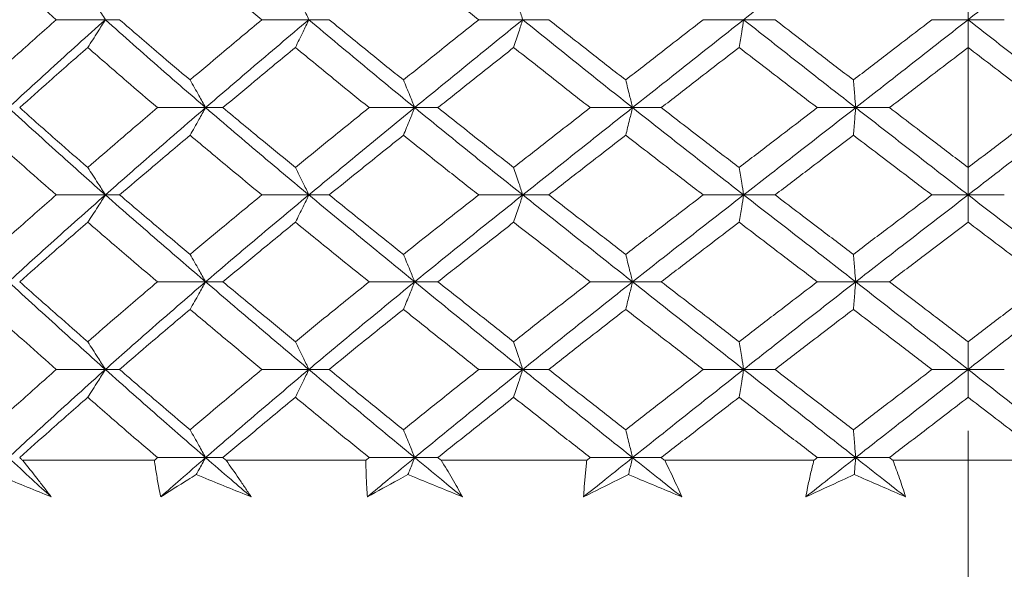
# Model space of a CAD drawing. Header units: inches. Extents: x 1.8 to 28.9, y 1.9 to 20.6.
# Tile 27 of 53: x 16.246 to 16.65, y 9.398 to 9.624. Entities that reach past the tile are written whole.
import ezdxf

# ---------------------------------------------------------------- set-up
doc = ezdxf.new("R2010")
doc.units = ezdxf.units.IN
doc.header["$MEASUREMENT"] = 0
doc.linetypes.add('CENTERX2', pattern=[0.8, 0.5, -0.1, 0.1, -0.1])

msp = doc.modelspace()

# ---------------------------------------------------------------- linework, layer by layer
at = {"color": 7, "linetype": 'CENTERX2', "lineweight": 0}
msp.add_line((16.6356, 8.15492), (16.6356, 13.96403), dxfattribs=at)
at = {"color": 7, "linetype": 'Continuous', "lineweight": 15}
for p, q in [((16.28151, 9.6237), (16.26134, 9.6237)), ((16.28151, 9.6237), (16.28737, 9.6237)), ((16.36503, 9.6237), (16.34575, 9.6237)), ((16.36503, 9.6237), (16.37337, 9.6237)), ((16.45281, 9.6237), (16.43473, 9.6237)), ((16.45281, 9.6237), (16.46351, 9.6237)), ((16.54348, 9.6237), (16.52688, 9.6237)), ((16.54348, 9.6237), (16.55635, 9.6237)), ((16.6356, 9.6237), (16.62075, 9.6237)), ((16.6356, 9.6237), (16.65045, 9.6237)), ((16.32265, 9.58761), (16.30289, 9.58761)), ((16.32265, 9.58761), (16.32977, 9.58761)), ((16.40847, 9.58761), (16.38976, 9.58761)), ((16.40847, 9.58761), (16.41801, 9.58761)), ((16.49787, 9.58761), (16.4805, 9.58761)), ((16.49787, 9.58761), (16.50968, 9.58761)), ((16.58945, 9.58761), (16.57369, 9.58761)), ((16.58945, 9.58761), (16.60334, 9.58761)), ((16.28151, 9.55179), (16.26134, 9.55179)), ((16.28151, 9.55179), (16.28737, 9.55179)), ((16.36503, 9.55179), (16.34575, 9.55179)), ((16.36503, 9.55179), (16.37337, 9.55179)), ((16.45281, 9.55179), (16.43473, 9.55179)), ((16.45281, 9.55179), (16.46351, 9.55179)), ((16.54348, 9.55179), (16.52688, 9.55179)), ((16.54348, 9.55179), (16.55635, 9.55179)), ((16.6356, 9.55179), (16.62075, 9.55179)), ((16.6356, 9.55179), (16.65045, 9.55179)), ((16.32265, 9.51612), (16.30289, 9.51612)), ((16.32265, 9.51612), (16.32977, 9.51612)), ((16.40847, 9.51612), (16.38976, 9.51612)), ((16.40847, 9.51612), (16.41801, 9.51612)), ((16.49787, 9.51612), (16.4805, 9.51612)), ((16.49787, 9.51612), (16.50968, 9.51612)), ((16.58945, 9.51612), (16.57369, 9.51612)), ((16.58945, 9.51612), (16.60334, 9.51612)), ((16.28151, 9.48015), (16.26134, 9.48015)), ((16.28151, 9.48015), (16.28737, 9.48015)), ((16.36503, 9.48015), (16.34575, 9.48015)), ((16.36503, 9.48015), (16.37337, 9.48015)), ((16.45281, 9.48015), (16.43473, 9.48015)), ((16.45281, 9.48015), (16.46351, 9.48015)), ((16.54348, 9.48015), (16.52688, 9.48015)), ((16.54348, 9.48015), (16.55635, 9.48015)), ((16.6356, 9.48015), (16.62075, 9.48015)), ((16.6356, 9.48015), (16.65045, 9.48015)), ((16.32265, 9.44398), (16.30289, 9.44398)), ((16.32265, 9.44398), (16.32977, 9.44398)), ((16.40847, 9.44398), (16.38976, 9.44398)), ((16.40847, 9.44398), (16.41801, 9.44398)), ((16.49787, 9.44398), (16.4805, 9.44398)), ((16.49787, 9.44398), (16.50968, 9.44398)), ((16.58945, 9.44398), (16.57369, 9.44398)), ((16.58945, 9.44398), (16.60334, 9.44398)), ((16.30162, 9.44289), (16.24756, 9.44289)), ((16.38842, 9.44289), (16.33106, 9.44289)), ((16.47912, 9.44289), (16.41936, 9.44289)), ((16.57229, 9.44289), (16.51107, 9.44289)), ((16.66645, 9.44289), (16.60475, 9.44289))]:
    msp.add_line(p, q, dxfattribs=at)
for points, knots in [([(16.58945, 9.65992), (16.58085, 9.65315), (16.5655, 9.64108), (16.55021, 9.62901), (16.54348, 9.6237)], [0, 0, 0, 0, 0.560166, 1, 1, 1, 1]), ([(16.68175, 9.65992), (16.67314, 9.65315), (16.65777, 9.64108), (16.64237, 9.62901), (16.6356, 9.6237)], [0, 0, 0, 0, 0.560166, 1, 1, 1, 1]), ([(16.23373, 9.6485), (16.23884, 9.64387), (16.24795, 9.6356), (16.25725, 9.62734), (16.26134, 9.6237)], [0, 0, 0, 0, 0.560157, 1, 1, 1, 1]), ([(16.31627, 9.6485), (16.32173, 9.64387), (16.33149, 9.6356), (16.34139, 9.62734), (16.34575, 9.6237)], [0, 0, 0, 0, 0.560157, 1, 1, 1, 1]), ([(16.40384, 9.6485), (16.40958, 9.64387), (16.41983, 9.6356), (16.43018, 9.62734), (16.43473, 9.6237)], [0, 0, 0, 0, 0.560157, 1, 1, 1, 1]), ([(16.27428, 9.63511), (16.27498, 9.63405), (16.27636, 9.63192), (16.27877, 9.62813), (16.28048, 9.62537), (16.28151, 9.6237)], [0, 0, 0, 0, 0.2840981, 0.5681962, 1, 1, 1, 1]), ([(16.35951, 9.63511), (16.36003, 9.63405), (16.36109, 9.63192), (16.36293, 9.62813), (16.36424, 9.62537), (16.36503, 9.6237)], [0, 0, 0, 0, 0.284098, 0.568196, 1, 1, 1, 1]), ([(16.44908, 9.63511), (16.44944, 9.63405), (16.45015, 9.63192), (16.4514, 9.62813), (16.45228, 9.62537), (16.45281, 9.6237)], [0, 0, 0, 0, 0.284098, 0.568196, 1, 1, 1, 1]), ([(16.26134, 9.6237), (16.25614, 9.61908), (16.24685, 9.61083), (16.23774, 9.60259), (16.23373, 9.59897)], [0, 0, 0, 0, 0.5603557, 1, 1, 1, 1]), ([(16.28151, 9.6237), (16.27399, 9.61695), (16.26057, 9.6049), (16.24751, 9.59289), (16.24177, 9.58761)], [0, 0, 0, 0, 0.5605943, 1, 1, 1, 1]), ([(16.27428, 9.61231), (16.27498, 9.61337), (16.27636, 9.61549), (16.27877, 9.61928), (16.28048, 9.62204), (16.28151, 9.6237)], [0, 0, 0, 0, 0.284211, 0.568422, 1, 1, 1, 1]), ([(16.28151, 9.6237), (16.2891, 9.61695), (16.30265, 9.6049), (16.31655, 9.59289), (16.32265, 9.58761)], [0, 0, 0, 0, 0.5605943, 1, 1, 1, 1]), ([(16.28737, 9.6237), (16.29272, 9.61908), (16.30228, 9.61083), (16.31199, 9.60259), (16.31627, 9.59897)], [0, 0, 0, 0, 0.560356, 1, 1, 1, 1]), ([(16.34575, 9.6237), (16.34021, 9.61908), (16.33032, 9.61083), (16.32056, 9.60259), (16.31627, 9.59897)], [0, 0, 0, 0, 0.560356, 1, 1, 1, 1]), ([(16.36503, 9.6237), (16.35704, 9.61695), (16.34278, 9.6049), (16.3288, 9.59289), (16.32265, 9.58761)], [0, 0, 0, 0, 0.5605943, 1, 1, 1, 1]), ([(16.35951, 9.61231), (16.36003, 9.61337), (16.36109, 9.61549), (16.36293, 9.61928), (16.36424, 9.62204), (16.36503, 9.6237)], [0, 0, 0, 0, 0.284211, 0.568422, 1, 1, 1, 1]), ([(16.36503, 9.6237), (16.37307, 9.61695), (16.38743, 9.6049), (16.40205, 9.59289), (16.40847, 9.58761)], [0, 0, 0, 0, 0.560594, 1, 1, 1, 1]), ([(16.37337, 9.6237), (16.37903, 9.61908), (16.38912, 9.61083), (16.39934, 9.60259), (16.40384, 9.59897)], [0, 0, 0, 0, 0.560356, 1, 1, 1, 1]), ([(16.43473, 9.6237), (16.42894, 9.61908), (16.4186, 9.61083), (16.40834, 9.60259), (16.40384, 9.59897)], [0, 0, 0, 0, 0.560356, 1, 1, 1, 1]), ([(16.45281, 9.6237), (16.44448, 9.61695), (16.42961, 9.6049), (16.41493, 9.59289), (16.40847, 9.58761)], [0, 0, 0, 0, 0.560594, 1, 1, 1, 1]), ([(16.44908, 9.61231), (16.44944, 9.61337), (16.45015, 9.61549), (16.4514, 9.61928), (16.45228, 9.62204), (16.45281, 9.6237)], [0, 0, 0, 0, 0.2842111, 0.5684222, 1, 1, 1, 1]), ([(16.45281, 9.6237), (16.46118, 9.61695), (16.47612, 9.6049), (16.49123, 9.59289), (16.49787, 9.58761)], [0, 0, 0, 0, 0.560594, 1, 1, 1, 1]), ([(16.46351, 9.6237), (16.46938, 9.61908), (16.47986, 9.61083), (16.49042, 9.60259), (16.49506, 9.59897)], [0, 0, 0, 0, 0.560356, 1, 1, 1, 1]), ([(16.52688, 9.6237), (16.52093, 9.61908), (16.5103, 9.61083), (16.49972, 9.60259), (16.49506, 9.59897)], [0, 0, 0, 0, 0.560356, 1, 1, 1, 1]), ([(16.54348, 9.6237), (16.53493, 9.61695), (16.51969, 9.6049), (16.50453, 9.59289), (16.49787, 9.58761)], [0, 0, 0, 0, 0.560594, 1, 1, 1, 1]), ([(16.5416, 9.61231), (16.54178, 9.61337), (16.54214, 9.61549), (16.54277, 9.61928), (16.54321, 9.62204), (16.54348, 9.6237)], [0, 0, 0, 0, 0.284211, 0.568422, 1, 1, 1, 1]), ([(16.54348, 9.6237), (16.55205, 9.61695), (16.56732, 9.6049), (16.5827, 9.59289), (16.58945, 9.58761)], [0, 0, 0, 0, 0.560594, 1, 1, 1, 1]), ([(16.55635, 9.6237), (16.56235, 9.61908), (16.57305, 9.61083), (16.58379, 9.60259), (16.58851, 9.59897)], [0, 0, 0, 0, 0.560356, 1, 1, 1, 1]), ([(16.62075, 9.6237), (16.61472, 9.61908), (16.60398, 9.61083), (16.59323, 9.60259), (16.58851, 9.59897)], [0, 0, 0, 0, 0.560356, 1, 1, 1, 1]), ([(16.6356, 9.6237), (16.62698, 9.61695), (16.61159, 9.6049), (16.59621, 9.59289), (16.58945, 9.58761)], [0, 0, 0, 0, 0.560594, 1, 1, 1, 1]), ([(16.6356, 9.61231), (16.6356, 9.61337), (16.6356, 9.61549), (16.6356, 9.61928), (16.6356, 9.62204), (16.6356, 9.6237)], [0, 0, 0, 0, 0.284211, 0.568422, 1, 1, 1, 1]), ([(16.6356, 9.6237), (16.64422, 9.61695), (16.65961, 9.6049), (16.67499, 9.59289), (16.68175, 9.58761)], [0, 0, 0, 0, 0.560594, 1, 1, 1, 1]), ([(16.27428, 9.61231), (16.26902, 9.60769), (16.25963, 9.59945), (16.25041, 9.59123), (16.24635, 9.58761)], [0, 0, 0, 0, 0.560447, 1, 1, 1, 1]), ([(16.27428, 9.61231), (16.27958, 9.60769), (16.28903, 9.59945), (16.29866, 9.59123), (16.30289, 9.58761)], [0, 0, 0, 0, 0.560447, 1, 1, 1, 1]), ([(16.35951, 9.61231), (16.35392, 9.60769), (16.34395, 9.59945), (16.3341, 9.59123), (16.32977, 9.58761)], [0, 0, 0, 0, 0.560447, 1, 1, 1, 1]), ([(16.35951, 9.61231), (16.36512, 9.60769), (16.37514, 9.59945), (16.38529, 9.59123), (16.38976, 9.58761)], [0, 0, 0, 0, 0.560447, 1, 1, 1, 1]), ([(16.44908, 9.61231), (16.44326, 9.60769), (16.43286, 9.59945), (16.42254, 9.59123), (16.41801, 9.58761)], [0, 0, 0, 0, 0.560447, 1, 1, 1, 1]), ([(16.44908, 9.61231), (16.45493, 9.60769), (16.46536, 9.59945), (16.47588, 9.59123), (16.4805, 9.58761)], [0, 0, 0, 0, 0.560447, 1, 1, 1, 1]), ([(16.5416, 9.61231), (16.53563, 9.60769), (16.52497, 9.59945), (16.51435, 9.59123), (16.50968, 9.58761)], [0, 0, 0, 0, 0.560447, 1, 1, 1, 1]), ([(16.5416, 9.61231), (16.54758, 9.60769), (16.55826, 9.59945), (16.56898, 9.59123), (16.57369, 9.58761)], [0, 0, 0, 0, 0.560447, 1, 1, 1, 1]), ([(16.6356, 9.61231), (16.62957, 9.60769), (16.61882, 9.59945), (16.60807, 9.59123), (16.60334, 9.58761)], [0, 0, 0, 0, 0.560447, 1, 1, 1, 1]), ([(16.6356, 9.61231), (16.64163, 9.60769), (16.65238, 9.59945), (16.66313, 9.59123), (16.66786, 9.58761)], [0, 0, 0, 0, 0.560447, 1, 1, 1, 1]), ([(16.31627, 9.59897), (16.31688, 9.5979), (16.3181, 9.59578), (16.32023, 9.59201), (16.32174, 9.58926), (16.32265, 9.58761)], [0, 0, 0, 0, 0.2845988, 0.5691977, 1, 1, 1, 1]), ([(16.40384, 9.59897), (16.40428, 9.5979), (16.40517, 9.59578), (16.40672, 9.59201), (16.40781, 9.58926), (16.40847, 9.58761)], [0, 0, 0, 0, 0.284599, 0.569198, 1, 1, 1, 1]), ([(16.49506, 9.59897), (16.49533, 9.5979), (16.49587, 9.59578), (16.49681, 9.59201), (16.49747, 9.58926), (16.49787, 9.58761)], [0, 0, 0, 0, 0.284599, 0.569198, 1, 1, 1, 1]), ([(16.58851, 9.59897), (16.5886, 9.5979), (16.58878, 9.59578), (16.58909, 9.59201), (16.58931, 9.58926), (16.58945, 9.58761)], [0, 0, 0, 0, 0.284599, 0.569198, 1, 1, 1, 1]), ([(16.24177, 9.58761), (16.24909, 9.5809), (16.26215, 9.56893), (16.2756, 9.55702), (16.28151, 9.55179)], [0, 0, 0, 0, 0.5610212, 1, 1, 1, 1]), ([(16.24635, 9.58761), (16.25152, 9.58301), (16.26074, 9.57481), (16.27015, 9.56663), (16.27428, 9.56304)], [0, 0, 0, 0, 0.560645, 1, 1, 1, 1]), ([(16.30289, 9.58761), (16.2975, 9.58301), (16.2879, 9.57481), (16.27844, 9.56663), (16.27428, 9.56304)], [0, 0, 0, 0, 0.560645, 1, 1, 1, 1]), ([(16.32265, 9.58761), (16.31488, 9.5809), (16.30103, 9.56893), (16.28746, 9.55702), (16.28151, 9.55179)], [0, 0, 0, 0, 0.561021, 1, 1, 1, 1]), ([(16.31627, 9.57628), (16.31688, 9.57734), (16.3181, 9.57946), (16.32023, 9.58322), (16.32174, 9.58596), (16.32265, 9.58761)], [0, 0, 0, 0, 0.2848406, 0.5696813, 1, 1, 1, 1]), ([(16.32265, 9.58761), (16.33049, 9.5809), (16.34446, 9.56893), (16.35875, 9.55702), (16.36503, 9.55179)], [0, 0, 0, 0, 0.5610212, 1, 1, 1, 1]), ([(16.32977, 9.58761), (16.33528, 9.58301), (16.34513, 9.57481), (16.35512, 9.56663), (16.35951, 9.56304)], [0, 0, 0, 0, 0.560645, 1, 1, 1, 1]), ([(16.38976, 9.58761), (16.38408, 9.58301), (16.37394, 9.57481), (16.36391, 9.56663), (16.35951, 9.56304)], [0, 0, 0, 0, 0.560645, 1, 1, 1, 1]), ([(16.40847, 9.58761), (16.40029, 9.5809), (16.38571, 9.56893), (16.37134, 9.55702), (16.36503, 9.55179)], [0, 0, 0, 0, 0.561021, 1, 1, 1, 1]), ([(16.40384, 9.57628), (16.40428, 9.57734), (16.40517, 9.57946), (16.40672, 9.58322), (16.40781, 9.58596), (16.40847, 9.58761)], [0, 0, 0, 0, 0.284841, 0.569681, 1, 1, 1, 1]), ([(16.40847, 9.58761), (16.4167, 9.5809), (16.43136, 9.56893), (16.44627, 9.55702), (16.45281, 9.55179)], [0, 0, 0, 0, 0.5610212, 1, 1, 1, 1]), ([(16.41801, 9.58761), (16.42379, 9.58301), (16.43409, 9.57481), (16.44451, 9.56663), (16.44908, 9.56304)], [0, 0, 0, 0, 0.560645, 1, 1, 1, 1]), ([(16.4805, 9.58761), (16.47461, 9.58301), (16.46411, 9.57481), (16.45367, 9.56663), (16.44908, 9.56304)], [0, 0, 0, 0, 0.560645, 1, 1, 1, 1]), ([(16.49787, 9.58761), (16.48942, 9.5809), (16.47434, 9.56893), (16.45938, 9.55702), (16.45281, 9.55179)], [0, 0, 0, 0, 0.561021, 1, 1, 1, 1]), ([(16.49506, 9.57628), (16.49533, 9.57734), (16.49587, 9.57946), (16.49681, 9.58322), (16.49748, 9.58596), (16.49787, 9.58761)], [0, 0, 0, 0, 0.284841, 0.569681, 1, 1, 1, 1]), ([(16.49787, 9.58761), (16.50636, 9.5809), (16.52149, 9.56893), (16.53677, 9.55702), (16.54348, 9.55179)], [0, 0, 0, 0, 0.5610212, 1, 1, 1, 1]), ([(16.50968, 9.58761), (16.51563, 9.58301), (16.52623, 9.57481), (16.53691, 9.56663), (16.5416, 9.56304)], [0, 0, 0, 0, 0.560645, 1, 1, 1, 1]), ([(16.57369, 9.58761), (16.56769, 9.58301), (16.55698, 9.57481), (16.5463, 9.56663), (16.5416, 9.56304)], [0, 0, 0, 0, 0.560645, 1, 1, 1, 1]), ([(16.58945, 9.58761), (16.58084, 9.5809), (16.56551, 9.56893), (16.5502, 9.55702), (16.54348, 9.55179)], [0, 0, 0, 0, 0.561021, 1, 1, 1, 1]), ([(16.58851, 9.57628), (16.5886, 9.57734), (16.58878, 9.57946), (16.58909, 9.58322), (16.58932, 9.58596), (16.58945, 9.58761)], [0, 0, 0, 0, 0.284841, 0.569681, 1, 1, 1, 1]), ([(16.58945, 9.58761), (16.59806, 9.5809), (16.61342, 9.56893), (16.62883, 9.55702), (16.6356, 9.55179)], [0, 0, 0, 0, 0.561021, 1, 1, 1, 1]), ([(16.60334, 9.58761), (16.60936, 9.58301), (16.6201, 9.57481), (16.63087, 9.56663), (16.6356, 9.56304)], [0, 0, 0, 0, 0.560645, 1, 1, 1, 1]), ([(16.68175, 9.58761), (16.67314, 9.5809), (16.65778, 9.56893), (16.64237, 9.55702), (16.6356, 9.55179)], [0, 0, 0, 0, 0.5610212, 1, 1, 1, 1]), ([(16.66786, 9.58761), (16.66184, 9.58301), (16.6511, 9.57481), (16.64033, 9.56663), (16.6356, 9.56304)], [0, 0, 0, 0, 0.560645, 1, 1, 1, 1]), ([(16.23373, 9.57628), (16.23884, 9.5717), (16.24795, 9.56352), (16.25725, 9.55537), (16.26134, 9.55179)], [0, 0, 0, 0, 0.560736, 1, 1, 1, 1]), ([(16.31627, 9.57628), (16.31083, 9.5717), (16.30113, 9.56352), (16.29157, 9.55537), (16.28737, 9.55179)], [0, 0, 0, 0, 0.560736, 1, 1, 1, 1]), ([(16.31627, 9.57628), (16.32173, 9.5717), (16.33149, 9.56352), (16.3414, 9.55537), (16.34575, 9.55179)], [0, 0, 0, 0, 0.560736, 1, 1, 1, 1]), ([(16.40384, 9.57628), (16.39812, 9.5717), (16.38792, 9.56352), (16.37781, 9.55537), (16.37337, 9.55179)], [0, 0, 0, 0, 0.560736, 1, 1, 1, 1]), ([(16.40384, 9.57628), (16.40958, 9.5717), (16.41982, 9.56352), (16.43018, 9.55537), (16.43473, 9.55179)], [0, 0, 0, 0, 0.560736, 1, 1, 1, 1]), ([(16.49506, 9.57628), (16.48915, 9.5717), (16.47861, 9.56352), (16.46811, 9.55537), (16.46351, 9.55179)], [0, 0, 0, 0, 0.560736, 1, 1, 1, 1]), ([(16.49506, 9.57628), (16.50099, 9.5717), (16.51156, 9.56352), (16.52221, 9.55537), (16.52688, 9.55179)], [0, 0, 0, 0, 0.560736, 1, 1, 1, 1]), ([(16.58851, 9.57628), (16.5825, 9.5717), (16.57177, 9.56352), (16.56106, 9.55537), (16.55635, 9.55179)], [0, 0, 0, 0, 0.560736, 1, 1, 1, 1]), ([(16.58851, 9.57628), (16.59452, 9.5717), (16.60525, 9.56352), (16.61602, 9.55537), (16.62075, 9.55179)], [0, 0, 0, 0, 0.560736, 1, 1, 1, 1]), ([(16.27428, 9.56304), (16.27498, 9.56199), (16.27637, 9.55988), (16.27878, 9.55614), (16.28049, 9.55342), (16.28151, 9.55179)], [0, 0, 0, 0, 0.285509, 0.571018, 1, 1, 1, 1]), ([(16.35951, 9.56304), (16.36004, 9.56199), (16.3611, 9.55988), (16.36294, 9.55614), (16.36425, 9.55342), (16.36503, 9.55179)], [0, 0, 0, 0, 0.285509, 0.571018, 1, 1, 1, 1]), ([(16.44908, 9.56304), (16.44944, 9.56199), (16.45016, 9.55988), (16.4514, 9.55614), (16.45228, 9.55342), (16.45281, 9.55179)], [0, 0, 0, 0, 0.285509, 0.571018, 1, 1, 1, 1]), ([(16.5416, 9.56304), (16.54178, 9.56199), (16.54214, 9.55988), (16.54277, 9.55614), (16.54321, 9.55342), (16.54348, 9.55179)], [0, 0, 0, 0, 0.285509, 0.571018, 1, 1, 1, 1]), ([(16.6356, 9.56304), (16.6356, 9.56199), (16.6356, 9.55988), (16.6356, 9.55614), (16.6356, 9.55342), (16.6356, 9.55179)], [0, 0, 0, 0, 0.2855092, 0.5710184, 1, 1, 1, 1]), ([(16.26134, 9.55179), (16.25614, 9.54724), (16.24684, 9.53912), (16.23774, 9.53098), (16.23373, 9.5274)], [0, 0, 0, 0, 0.559555, 1, 1, 1, 1]), ([(16.28151, 9.55179), (16.274, 9.54515), (16.26056, 9.53329), (16.24752, 9.52138), (16.24177, 9.51612)], [0, 0, 0, 0, 0.559075, 1, 1, 1, 1]), ([(16.27428, 9.54057), (16.27498, 9.54162), (16.27637, 9.54372), (16.27878, 9.54745), (16.28049, 9.55016), (16.28151, 9.55179)], [0, 0, 0, 0, 0.2858615, 0.5717236, 1, 1, 1, 1]), ([(16.28151, 9.55179), (16.2891, 9.54515), (16.30267, 9.53329), (16.31654, 9.52138), (16.32265, 9.51612)], [0, 0, 0, 0, 0.559075, 1, 1, 1, 1]), ([(16.28737, 9.55179), (16.29272, 9.54724), (16.30228, 9.53912), (16.31199, 9.53098), (16.31627, 9.5274)], [0, 0, 0, 0, 0.559555, 1, 1, 1, 1]), ([(16.34575, 9.55179), (16.34021, 9.54724), (16.33031, 9.53912), (16.32056, 9.53098), (16.31627, 9.5274)], [0, 0, 0, 0, 0.559555, 1, 1, 1, 1]), ([(16.36503, 9.55179), (16.35704, 9.54515), (16.34276, 9.53329), (16.32881, 9.52138), (16.32265, 9.51612)], [0, 0, 0, 0, 0.559075, 1, 1, 1, 1]), ([(16.35951, 9.54057), (16.36004, 9.54162), (16.3611, 9.54372), (16.36294, 9.54745), (16.36425, 9.55016), (16.36503, 9.55179)], [0, 0, 0, 0, 0.285861, 0.571724, 1, 1, 1, 1]), ([(16.36503, 9.55179), (16.37307, 9.54515), (16.38745, 9.53329), (16.40204, 9.52138), (16.40847, 9.51612)], [0, 0, 0, 0, 0.559075, 1, 1, 1, 1]), ([(16.37337, 9.55179), (16.37903, 9.54724), (16.38913, 9.53912), (16.39934, 9.53098), (16.40384, 9.5274)], [0, 0, 0, 0, 0.5595554, 1, 1, 1, 1]), ([(16.43473, 9.55179), (16.42894, 9.54724), (16.41859, 9.53912), (16.40835, 9.53098), (16.40384, 9.5274)], [0, 0, 0, 0, 0.559555, 1, 1, 1, 1]), ([(16.45281, 9.55179), (16.44449, 9.54515), (16.42959, 9.53329), (16.41493, 9.52138), (16.40847, 9.51612)], [0, 0, 0, 0, 0.559075, 1, 1, 1, 1]), ([(16.44908, 9.54057), (16.44944, 9.54162), (16.45016, 9.54372), (16.4514, 9.54745), (16.45229, 9.55016), (16.45281, 9.55179)], [0, 0, 0, 0, 0.285861, 0.571724, 1, 1, 1, 1]), ([(16.45281, 9.55179), (16.46118, 9.54515), (16.47614, 9.53329), (16.49122, 9.52138), (16.49787, 9.51612)], [0, 0, 0, 0, 0.5590747, 1, 1, 1, 1]), ([(16.46351, 9.55179), (16.46938, 9.54724), (16.47987, 9.53912), (16.49042, 9.53098), (16.49506, 9.5274)], [0, 0, 0, 0, 0.559555, 1, 1, 1, 1]), ([(16.52688, 9.55179), (16.52093, 9.54724), (16.51029, 9.53912), (16.49972, 9.53098), (16.49506, 9.5274)], [0, 0, 0, 0, 0.559555, 1, 1, 1, 1]), ([(16.54348, 9.55179), (16.53494, 9.54515), (16.51967, 9.53329), (16.50454, 9.52138), (16.49787, 9.51612)], [0, 0, 0, 0, 0.5590747, 1, 1, 1, 1]), ([(16.5416, 9.54057), (16.54178, 9.54162), (16.54214, 9.54372), (16.54277, 9.54745), (16.54321, 9.55016), (16.54348, 9.55179)], [0, 0, 0, 0, 0.285861, 0.571724, 1, 1, 1, 1]), ([(16.54348, 9.55179), (16.55204, 9.54515), (16.56735, 9.53329), (16.58269, 9.52138), (16.58945, 9.51612)], [0, 0, 0, 0, 0.5590747, 1, 1, 1, 1]), ([(16.55635, 9.55179), (16.56235, 9.54724), (16.57306, 9.53912), (16.58378, 9.53098), (16.58851, 9.5274)], [0, 0, 0, 0, 0.559555, 1, 1, 1, 1]), ([(16.62075, 9.55179), (16.61473, 9.54724), (16.60397, 9.53912), (16.59323, 9.53098), (16.58851, 9.5274)], [0, 0, 0, 0, 0.559555, 1, 1, 1, 1]), ([(16.6356, 9.55179), (16.62698, 9.54515), (16.61157, 9.53329), (16.59622, 9.52138), (16.58945, 9.51612)], [0, 0, 0, 0, 0.559075, 1, 1, 1, 1]), ([(16.6356, 9.54057), (16.6356, 9.54162), (16.6356, 9.54372), (16.6356, 9.54745), (16.6356, 9.55016), (16.6356, 9.55179)], [0, 0, 0, 0, 0.285861, 0.571724, 1, 1, 1, 1]), ([(16.6356, 9.55179), (16.64422, 9.54515), (16.65963, 9.53329), (16.67498, 9.52138), (16.68175, 9.51612)], [0, 0, 0, 0, 0.5590747, 1, 1, 1, 1]), ([(16.27428, 9.54057), (16.26903, 9.53602), (16.25962, 9.52789), (16.25041, 9.51972), (16.24635, 9.51612)], [0, 0, 0, 0, 0.559215, 1, 1, 1, 1]), ([(16.27428, 9.54057), (16.27958, 9.53602), (16.28905, 9.52789), (16.29865, 9.51972), (16.30289, 9.51612)], [0, 0, 0, 0, 0.559215, 1, 1, 1, 1]), ([(16.35951, 9.54057), (16.35392, 9.53602), (16.34393, 9.52789), (16.3341, 9.51972), (16.32977, 9.51612)], [0, 0, 0, 0, 0.559215, 1, 1, 1, 1]), ([(16.35951, 9.54057), (16.36512, 9.53602), (16.37515, 9.52789), (16.38529, 9.51972), (16.38976, 9.51612)], [0, 0, 0, 0, 0.559215, 1, 1, 1, 1]), ([(16.44908, 9.54057), (16.44326, 9.53602), (16.43285, 9.52789), (16.42255, 9.51972), (16.41801, 9.51612)], [0, 0, 0, 0, 0.559215, 1, 1, 1, 1]), ([(16.44908, 9.54057), (16.45492, 9.53602), (16.46537, 9.52789), (16.47587, 9.51972), (16.4805, 9.51612)], [0, 0, 0, 0, 0.559215, 1, 1, 1, 1]), ([(16.5416, 9.54057), (16.53563, 9.53602), (16.52496, 9.52789), (16.51435, 9.51972), (16.50968, 9.51612)], [0, 0, 0, 0, 0.559215, 1, 1, 1, 1]), ([(16.5416, 9.54057), (16.54758, 9.53602), (16.55827, 9.52789), (16.56897, 9.51972), (16.57369, 9.51612)], [0, 0, 0, 0, 0.559215, 1, 1, 1, 1]), ([(16.6356, 9.54057), (16.62958, 9.53602), (16.61881, 9.52789), (16.60807, 9.51972), (16.60334, 9.51612)], [0, 0, 0, 0, 0.559215, 1, 1, 1, 1]), ([(16.6356, 9.54057), (16.64162, 9.53602), (16.65239, 9.52789), (16.66313, 9.51972), (16.66786, 9.51612)], [0, 0, 0, 0, 0.559215, 1, 1, 1, 1]), ([(16.31627, 9.5274), (16.31688, 9.52634), (16.3181, 9.52424), (16.32024, 9.52049), (16.32175, 9.51776), (16.32265, 9.51612)], [0, 0, 0, 0, 0.285309, 0.570618, 1, 1, 1, 1]), ([(16.40384, 9.5274), (16.40428, 9.52634), (16.40517, 9.52424), (16.40672, 9.52049), (16.40781, 9.51776), (16.40847, 9.51612)], [0, 0, 0, 0, 0.285309, 0.570618, 1, 1, 1, 1]), ([(16.49506, 9.5274), (16.49533, 9.52634), (16.49587, 9.52424), (16.49681, 9.52049), (16.49748, 9.51776), (16.49787, 9.51612)], [0, 0, 0, 0, 0.285309, 0.570618, 1, 1, 1, 1]), ([(16.58851, 9.5274), (16.5886, 9.52634), (16.58878, 9.52424), (16.58909, 9.52049), (16.58932, 9.51776), (16.58945, 9.51612)], [0, 0, 0, 0, 0.2853089, 0.5706178, 1, 1, 1, 1]), ([(16.24177, 9.51612), (16.24908, 9.50943), (16.26217, 9.49746), (16.27559, 9.48544), (16.28151, 9.48015)], [0, 0, 0, 0, 0.559203, 1, 1, 1, 1]), ([(16.24635, 9.51612), (16.25152, 9.51154), (16.26075, 9.50335), (16.27015, 9.49513), (16.27428, 9.49151)], [0, 0, 0, 0, 0.559413, 1, 1, 1, 1]), ([(16.30289, 9.51612), (16.29751, 9.51154), (16.28789, 9.50335), (16.27845, 9.49513), (16.27428, 9.49151)], [0, 0, 0, 0, 0.559413, 1, 1, 1, 1]), ([(16.32265, 9.51612), (16.31489, 9.50943), (16.301, 9.49746), (16.28747, 9.48544), (16.28151, 9.48015)], [0, 0, 0, 0, 0.5592027, 1, 1, 1, 1]), ([(16.31627, 9.50481), (16.31688, 9.50587), (16.3181, 9.50799), (16.32023, 9.51175), (16.32174, 9.51448), (16.32265, 9.51612)], [0, 0, 0, 0, 0.285003, 0.570006, 1, 1, 1, 1]), ([(16.32265, 9.51612), (16.33048, 9.50943), (16.34448, 9.49746), (16.35874, 9.48544), (16.36503, 9.48015)], [0, 0, 0, 0, 0.559203, 1, 1, 1, 1]), ([(16.32977, 9.51612), (16.33528, 9.51154), (16.34514, 9.50335), (16.35511, 9.49513), (16.35951, 9.49151)], [0, 0, 0, 0, 0.559413, 1, 1, 1, 1]), ([(16.38976, 9.51612), (16.38408, 9.51154), (16.37393, 9.50335), (16.36392, 9.49513), (16.35951, 9.49151)], [0, 0, 0, 0, 0.559413, 1, 1, 1, 1]), ([(16.40847, 9.51612), (16.4003, 9.50943), (16.38569, 9.49746), (16.37135, 9.48544), (16.36503, 9.48015)], [0, 0, 0, 0, 0.559203, 1, 1, 1, 1]), ([(16.40384, 9.50481), (16.40428, 9.50587), (16.40517, 9.50799), (16.40672, 9.51175), (16.40781, 9.51448), (16.40847, 9.51612)], [0, 0, 0, 0, 0.285003, 0.570006, 1, 1, 1, 1]), ([(16.40847, 9.51612), (16.41669, 9.50943), (16.43139, 9.49746), (16.44626, 9.48544), (16.45281, 9.48015)], [0, 0, 0, 0, 0.5592027, 1, 1, 1, 1]), ([(16.41801, 9.51612), (16.42378, 9.51154), (16.4341, 9.50335), (16.4445, 9.49513), (16.44908, 9.49151)], [0, 0, 0, 0, 0.559413, 1, 1, 1, 1]), ([(16.4805, 9.51612), (16.47462, 9.51154), (16.4641, 9.50335), (16.45368, 9.49513), (16.44908, 9.49151)], [0, 0, 0, 0, 0.559413, 1, 1, 1, 1]), ([(16.49787, 9.51612), (16.48942, 9.50943), (16.47431, 9.49746), (16.45939, 9.48544), (16.45281, 9.48015)], [0, 0, 0, 0, 0.559203, 1, 1, 1, 1]), ([(16.49506, 9.50481), (16.49533, 9.50587), (16.49587, 9.50799), (16.49681, 9.51175), (16.49748, 9.51448), (16.49787, 9.51612)], [0, 0, 0, 0, 0.2850029, 0.5700059, 1, 1, 1, 1]), ([(16.49787, 9.51612), (16.50635, 9.50943), (16.52152, 9.49746), (16.53676, 9.48544), (16.54348, 9.48015)], [0, 0, 0, 0, 0.5592027, 1, 1, 1, 1]), ([(16.50968, 9.51612), (16.51562, 9.51154), (16.52625, 9.50335), (16.5369, 9.49513), (16.5416, 9.49151)], [0, 0, 0, 0, 0.559413, 1, 1, 1, 1]), ([(16.57369, 9.51612), (16.56769, 9.51154), (16.55697, 9.50335), (16.5463, 9.49513), (16.5416, 9.49151)], [0, 0, 0, 0, 0.559413, 1, 1, 1, 1]), ([(16.58945, 9.51612), (16.58085, 9.50943), (16.56548, 9.49746), (16.55021, 9.48544), (16.54348, 9.48015)], [0, 0, 0, 0, 0.5592027, 1, 1, 1, 1]), ([(16.58851, 9.50481), (16.5886, 9.50587), (16.58878, 9.50799), (16.58909, 9.51175), (16.58932, 9.51448), (16.58945, 9.51612)], [0, 0, 0, 0, 0.285003, 0.570006, 1, 1, 1, 1]), ([(16.58945, 9.51612), (16.59805, 9.50943), (16.61344, 9.49746), (16.62882, 9.48544), (16.6356, 9.48015)], [0, 0, 0, 0, 0.559203, 1, 1, 1, 1]), ([(16.60334, 9.51612), (16.60936, 9.51154), (16.62012, 9.50335), (16.63086, 9.49513), (16.6356, 9.49151)], [0, 0, 0, 0, 0.559413, 1, 1, 1, 1]), ([(16.68175, 9.51612), (16.67315, 9.50943), (16.65776, 9.49746), (16.64238, 9.48544), (16.6356, 9.48015)], [0, 0, 0, 0, 0.559203, 1, 1, 1, 1]), ([(16.66786, 9.51612), (16.66184, 9.51154), (16.65108, 9.50335), (16.64034, 9.49513), (16.6356, 9.49151)], [0, 0, 0, 0, 0.559413, 1, 1, 1, 1]), ([(16.23373, 9.50481), (16.23883, 9.50022), (16.24796, 9.492), (16.25725, 9.48377), (16.26134, 9.48015)], [0, 0, 0, 0, 0.559504, 1, 1, 1, 1]), ([(16.31627, 9.50481), (16.31083, 9.50022), (16.30112, 9.492), (16.29158, 9.48377), (16.28737, 9.48015)], [0, 0, 0, 0, 0.559504, 1, 1, 1, 1]), ([(16.31627, 9.50481), (16.32173, 9.50022), (16.3315, 9.492), (16.34139, 9.48377), (16.34575, 9.48015)], [0, 0, 0, 0, 0.559504, 1, 1, 1, 1]), ([(16.40384, 9.50481), (16.39812, 9.50022), (16.3879, 9.492), (16.37782, 9.48377), (16.37337, 9.48015)], [0, 0, 0, 0, 0.5595044, 1, 1, 1, 1]), ([(16.40384, 9.50481), (16.40958, 9.50022), (16.41983, 9.492), (16.43018, 9.48377), (16.43473, 9.48015)], [0, 0, 0, 0, 0.559504, 1, 1, 1, 1]), ([(16.49506, 9.50481), (16.48916, 9.50022), (16.47859, 9.492), (16.46812, 9.48377), (16.46351, 9.48015)], [0, 0, 0, 0, 0.559504, 1, 1, 1, 1]), ([(16.49506, 9.50481), (16.50099, 9.50022), (16.51157, 9.492), (16.5222, 9.48377), (16.52688, 9.48015)], [0, 0, 0, 0, 0.559504, 1, 1, 1, 1]), ([(16.58851, 9.50481), (16.5825, 9.50022), (16.57176, 9.492), (16.56107, 9.48377), (16.55635, 9.48015)], [0, 0, 0, 0, 0.559504, 1, 1, 1, 1]), ([(16.58851, 9.50481), (16.59452, 9.50022), (16.60527, 9.492), (16.61601, 9.48377), (16.62075, 9.48015)], [0, 0, 0, 0, 0.559504, 1, 1, 1, 1]), ([(16.27428, 9.49151), (16.27498, 9.49045), (16.27636, 9.48833), (16.27877, 9.48456), (16.28048, 9.4818), (16.28151, 9.48015)], [0, 0, 0, 0, 0.284475, 0.568949, 1, 1, 1, 1]), ([(16.35951, 9.49151), (16.36004, 9.49045), (16.36109, 9.48833), (16.36294, 9.48456), (16.36424, 9.4818), (16.36503, 9.48015)], [0, 0, 0, 0, 0.284475, 0.568949, 1, 1, 1, 1]), ([(16.44908, 9.49151), (16.44944, 9.49045), (16.45015, 9.48833), (16.4514, 9.48456), (16.45228, 9.4818), (16.45281, 9.48015)], [0, 0, 0, 0, 0.284475, 0.568949, 1, 1, 1, 1]), ([(16.5416, 9.49151), (16.54178, 9.49045), (16.54214, 9.48833), (16.54277, 9.48456), (16.54321, 9.4818), (16.54348, 9.48015)], [0, 0, 0, 0, 0.284475, 0.568949, 1, 1, 1, 1]), ([(16.6356, 9.49151), (16.6356, 9.49045), (16.6356, 9.48833), (16.6356, 9.48456), (16.6356, 9.4818), (16.6356, 9.48015)], [0, 0, 0, 0, 0.284475, 0.568949, 1, 1, 1, 1]), ([(16.26134, 9.48015), (16.25614, 9.47553), (16.24685, 9.46728), (16.23774, 9.45903), (16.23373, 9.45539)], [0, 0, 0, 0, 0.559703, 1, 1, 1, 1]), ([(16.28151, 9.48015), (16.27399, 9.4734), (16.26056, 9.46136), (16.24751, 9.44929), (16.24177, 9.44398)], [0, 0, 0, 0, 0.559631, 1, 1, 1, 1]), ([(16.27428, 9.46876), (16.27498, 9.46982), (16.27636, 9.47195), (16.27877, 9.47573), (16.28048, 9.47849), (16.28151, 9.48015)], [0, 0, 0, 0, 0.284297, 0.568594, 1, 1, 1, 1]), ([(16.28151, 9.48015), (16.2891, 9.4734), (16.30266, 9.46136), (16.31654, 9.44929), (16.32265, 9.44398)], [0, 0, 0, 0, 0.559631, 1, 1, 1, 1]), ([(16.28737, 9.48015), (16.29272, 9.47553), (16.30228, 9.46728), (16.31199, 9.45903), (16.31627, 9.45539)], [0, 0, 0, 0, 0.559703, 1, 1, 1, 1]), ([(16.34575, 9.48015), (16.34021, 9.47553), (16.33031, 9.46728), (16.32056, 9.45903), (16.31627, 9.45539)], [0, 0, 0, 0, 0.559703, 1, 1, 1, 1]), ([(16.36503, 9.48015), (16.35704, 9.4734), (16.34277, 9.46136), (16.3288, 9.44929), (16.32265, 9.44398)], [0, 0, 0, 0, 0.559631, 1, 1, 1, 1]), ([(16.35951, 9.46876), (16.36003, 9.46982), (16.36109, 9.47195), (16.36293, 9.47573), (16.36424, 9.47849), (16.36503, 9.48015)], [0, 0, 0, 0, 0.284297, 0.568594, 1, 1, 1, 1]), ([(16.36503, 9.48015), (16.37307, 9.4734), (16.38744, 9.46136), (16.40204, 9.44929), (16.40847, 9.44398)], [0, 0, 0, 0, 0.559631, 1, 1, 1, 1]), ([(16.37337, 9.48015), (16.37903, 9.47553), (16.38913, 9.46728), (16.39934, 9.45903), (16.40384, 9.45539)], [0, 0, 0, 0, 0.559703, 1, 1, 1, 1]), ([(16.43473, 9.48015), (16.42894, 9.47553), (16.41859, 9.46728), (16.40835, 9.45903), (16.40384, 9.45539)], [0, 0, 0, 0, 0.559703, 1, 1, 1, 1]), ([(16.45281, 9.48015), (16.44448, 9.4734), (16.4296, 9.46136), (16.41493, 9.44929), (16.40847, 9.44398)], [0, 0, 0, 0, 0.5596306, 1, 1, 1, 1]), ([(16.44908, 9.46876), (16.44944, 9.46982), (16.45015, 9.47195), (16.4514, 9.47573), (16.45228, 9.47849), (16.45281, 9.48015)], [0, 0, 0, 0, 0.2842971, 0.5685943, 1, 1, 1, 1]), ([(16.45281, 9.48015), (16.46118, 9.4734), (16.47613, 9.46136), (16.49123, 9.44929), (16.49787, 9.44398)], [0, 0, 0, 0, 0.559631, 1, 1, 1, 1]), ([(16.46351, 9.48015), (16.46938, 9.47553), (16.47987, 9.46728), (16.49042, 9.45903), (16.49506, 9.45539)], [0, 0, 0, 0, 0.559703, 1, 1, 1, 1]), ([(16.52688, 9.48015), (16.52093, 9.47553), (16.51029, 9.46728), (16.49972, 9.45903), (16.49506, 9.45539)], [0, 0, 0, 0, 0.559703, 1, 1, 1, 1]), ([(16.54348, 9.48015), (16.53494, 9.4734), (16.51967, 9.46136), (16.50454, 9.44929), (16.49787, 9.44398)], [0, 0, 0, 0, 0.5596306, 1, 1, 1, 1]), ([(16.5416, 9.46876), (16.54178, 9.46982), (16.54214, 9.47195), (16.54277, 9.47573), (16.54321, 9.47849), (16.54348, 9.48015)], [0, 0, 0, 0, 0.284297, 0.568594, 1, 1, 1, 1]), ([(16.54348, 9.48015), (16.55204, 9.4734), (16.56734, 9.46136), (16.58269, 9.44929), (16.58945, 9.44398)], [0, 0, 0, 0, 0.559631, 1, 1, 1, 1]), ([(16.55635, 9.48015), (16.56235, 9.47553), (16.57306, 9.46728), (16.58378, 9.45903), (16.58851, 9.45539)], [0, 0, 0, 0, 0.559703, 1, 1, 1, 1]), ([(16.62075, 9.48015), (16.61473, 9.47553), (16.60397, 9.46728), (16.59323, 9.45903), (16.58851, 9.45539)], [0, 0, 0, 0, 0.559703, 1, 1, 1, 1]), ([(16.6356, 9.48015), (16.62698, 9.4734), (16.61158, 9.46136), (16.59621, 9.44929), (16.58945, 9.44398)], [0, 0, 0, 0, 0.559631, 1, 1, 1, 1]), ([(16.6356, 9.46876), (16.6356, 9.46982), (16.6356, 9.47195), (16.6356, 9.47573), (16.6356, 9.47849), (16.6356, 9.48015)], [0, 0, 0, 0, 0.284297, 0.568594, 1, 1, 1, 1]), ([(16.6356, 9.48015), (16.64422, 9.4734), (16.65962, 9.46136), (16.67499, 9.44929), (16.68175, 9.44398)], [0, 0, 0, 0, 0.559631, 1, 1, 1, 1]), ([(16.27428, 9.46876), (16.26902, 9.46414), (16.25963, 9.45588), (16.25041, 9.44761), (16.24635, 9.44398)], [0, 0, 0, 0, 0.559794, 1, 1, 1, 1]), ([(16.27428, 9.46876), (16.27958, 9.46414), (16.28904, 9.45588), (16.29866, 9.44761), (16.30289, 9.44398)], [0, 0, 0, 0, 0.559794, 1, 1, 1, 1]), ([(16.35951, 9.46876), (16.35392, 9.46414), (16.34394, 9.45588), (16.3341, 9.44761), (16.32977, 9.44398)], [0, 0, 0, 0, 0.559794, 1, 1, 1, 1]), ([(16.35951, 9.46876), (16.36512, 9.46414), (16.37515, 9.45588), (16.38529, 9.44761), (16.38976, 9.44398)], [0, 0, 0, 0, 0.559794, 1, 1, 1, 1]), ([(16.44908, 9.46876), (16.44326, 9.46414), (16.43285, 9.45588), (16.42255, 9.44761), (16.41801, 9.44398)], [0, 0, 0, 0, 0.559794, 1, 1, 1, 1]), ([(16.44908, 9.46876), (16.45493, 9.46414), (16.46536, 9.45588), (16.47587, 9.44761), (16.4805, 9.44398)], [0, 0, 0, 0, 0.559794, 1, 1, 1, 1]), ([(16.5416, 9.46876), (16.53563, 9.46414), (16.52496, 9.45588), (16.51435, 9.44761), (16.50968, 9.44398)], [0, 0, 0, 0, 0.559794, 1, 1, 1, 1]), ([(16.5416, 9.46876), (16.54758, 9.46414), (16.55826, 9.45588), (16.56898, 9.44761), (16.57369, 9.44398)], [0, 0, 0, 0, 0.559794, 1, 1, 1, 1]), ([(16.6356, 9.46876), (16.62958, 9.46414), (16.61882, 9.45588), (16.60807, 9.44761), (16.60334, 9.44398)], [0, 0, 0, 0, 0.559794, 1, 1, 1, 1]), ([(16.6356, 9.46876), (16.64162, 9.46414), (16.65238, 9.45588), (16.66313, 9.44761), (16.66786, 9.44398)], [0, 0, 0, 0, 0.559794, 1, 1, 1, 1]), ([(16.31627, 9.45539), (16.31688, 9.45433), (16.3181, 9.4522), (16.32023, 9.44841), (16.32174, 9.44564), (16.32265, 9.44398)], [0, 0, 0, 0, 0.28405, 0.568101, 1, 1, 1, 1]), ([(16.40384, 9.45539), (16.40428, 9.45433), (16.40517, 9.4522), (16.40671, 9.44841), (16.40781, 9.44564), (16.40847, 9.44398)], [0, 0, 0, 0, 0.28405, 0.568101, 1, 1, 1, 1]), ([(16.49506, 9.45539), (16.49533, 9.45433), (16.49587, 9.4522), (16.49681, 9.44841), (16.49747, 9.44564), (16.49787, 9.44398)], [0, 0, 0, 0, 0.2840503, 0.5681006, 1, 1, 1, 1]), ([(16.58851, 9.45539), (16.5886, 9.45433), (16.58878, 9.4522), (16.58909, 9.44841), (16.58931, 9.44564), (16.58945, 9.44398)], [0, 0, 0, 0, 0.28405, 0.568101, 1, 1, 1, 1]), ([(16.24177, 9.44398), (16.24501, 9.44097), (16.25079, 9.43561), (16.25665, 9.43025), (16.25923, 9.42789)], [0, 0, 0, 0, 0.559972, 1, 1, 1, 1]), ([(16.24635, 9.44398), (16.24658, 9.44377), (16.24698, 9.44341), (16.24738, 9.44305), (16.24756, 9.44289)], [0, 0, 0, 0, 0.559995, 1, 1, 1, 1]), ([(16.30289, 9.44398), (16.30265, 9.44377), (16.30223, 9.44341), (16.30181, 9.44305), (16.30162, 9.44289)], [0, 0, 0, 0, 0.559995, 1, 1, 1, 1]), ([(16.32265, 9.44398), (16.3192, 9.44097), (16.31302, 9.43561), (16.30691, 9.43025), (16.30422, 9.42789)], [0, 0, 0, 0, 0.559972, 1, 1, 1, 1]), ([(16.31878, 9.43698), (16.31916, 9.43765), (16.32046, 9.43996), (16.32174, 9.44231), (16.32265, 9.44398)], [0, 0, 0, 0, 0.289943, 1, 1, 1, 1]), ([(16.32265, 9.44398), (16.32612, 9.44097), (16.33232, 9.43561), (16.33857, 9.43025), (16.34132, 9.42789)], [0, 0, 0, 0, 0.559972, 1, 1, 1, 1]), ([(16.32977, 9.44398), (16.33001, 9.44377), (16.33044, 9.44341), (16.33087, 9.44305), (16.33106, 9.44289)], [0, 0, 0, 0, 0.559995, 1, 1, 1, 1]), ([(16.38976, 9.44398), (16.38951, 9.44377), (16.38906, 9.44341), (16.38862, 9.44305), (16.38842, 9.44289)], [0, 0, 0, 0, 0.559995, 1, 1, 1, 1]), ([(16.40847, 9.44398), (16.40484, 9.44097), (16.39834, 9.43561), (16.3919, 9.43025), (16.38906, 9.42789)], [0, 0, 0, 0, 0.559972, 1, 1, 1, 1]), ([(16.40566, 9.43698), (16.40594, 9.43765), (16.40688, 9.43996), (16.40781, 9.44231), (16.40847, 9.44398)], [0, 0, 0, 0, 0.2899431, 1, 1, 1, 1]), ([(16.40847, 9.44398), (16.41212, 9.44097), (16.41863, 9.43561), (16.42518, 9.43025), (16.42806, 9.42789)], [0, 0, 0, 0, 0.559972, 1, 1, 1, 1]), ([(16.41801, 9.44398), (16.41826, 9.44377), (16.41871, 9.44341), (16.41916, 9.44305), (16.41936, 9.44289)], [0, 0, 0, 0, 0.559995, 1, 1, 1, 1]), ([(16.49787, 9.44398), (16.49412, 9.44097), (16.48741, 9.43561), (16.48073, 9.43025), (16.47779, 9.42789)], [0, 0, 0, 0, 0.559972, 1, 1, 1, 1]), ([(16.4805, 9.44398), (16.48024, 9.44377), (16.47978, 9.44341), (16.47932, 9.44305), (16.47912, 9.44289)], [0, 0, 0, 0, 0.5599954, 1, 1, 1, 1]), ([(16.49617, 9.43698), (16.49634, 9.43765), (16.49691, 9.43996), (16.49747, 9.44231), (16.49787, 9.44398)], [0, 0, 0, 0, 0.289943, 1, 1, 1, 1]), ([(16.49787, 9.44398), (16.50164, 9.44097), (16.50836, 9.43561), (16.5151, 9.43025), (16.51807, 9.42789)], [0, 0, 0, 0, 0.559972, 1, 1, 1, 1]), ([(16.50968, 9.44398), (16.50994, 9.44377), (16.51041, 9.44341), (16.51087, 9.44305), (16.51107, 9.44289)], [0, 0, 0, 0, 0.5599954, 1, 1, 1, 1]), ([(16.58945, 9.44398), (16.58563, 9.44097), (16.57881, 9.43561), (16.572, 9.43025), (16.56901, 9.42789)], [0, 0, 0, 0, 0.559972, 1, 1, 1, 1]), ([(16.57369, 9.44398), (16.57343, 9.44377), (16.57296, 9.44341), (16.57249, 9.44305), (16.57229, 9.44289)], [0, 0, 0, 0, 0.5599954, 1, 1, 1, 1]), ([(16.58888, 9.43698), (16.58893, 9.43765), (16.58913, 9.43996), (16.58931, 9.44231), (16.58945, 9.44398)], [0, 0, 0, 0, 0.289943, 1, 1, 1, 1]), ([(16.58945, 9.44398), (16.59327, 9.44097), (16.60009, 9.43561), (16.60692, 9.43025), (16.60993, 9.42789)], [0, 0, 0, 0, 0.559972, 1, 1, 1, 1]), ([(16.60334, 9.44398), (16.6036, 9.44377), (16.60407, 9.44341), (16.60454, 9.44305), (16.60475, 9.44289)], [0, 0, 0, 0, 0.559995, 1, 1, 1, 1]), ([(16.24756, 9.44289), (16.24955, 9.4404), (16.25254, 9.43666), (16.2564, 9.43166), (16.25829, 9.42915), (16.25923, 9.42789)], [0, 0, 0, 0, 0.49985, 0.749906, 1, 1, 1, 1]), ([(16.30422, 9.42789), (16.30397, 9.42914), (16.30334, 9.43228), (16.30245, 9.43728), (16.3019, 9.44102), (16.30162, 9.44289)], [0, 0, 0, 0, 0.249909, 0.624893, 1, 1, 1, 1]), ([(16.33106, 9.44289), (16.33282, 9.4404), (16.33546, 9.43666), (16.33885, 9.43166), (16.3405, 9.42915), (16.34132, 9.42789)], [0, 0, 0, 0, 0.4998502, 0.7499064, 1, 1, 1, 1]), ([(16.38906, 9.42789), (16.38897, 9.42914), (16.38875, 9.43228), (16.38851, 9.43728), (16.38845, 9.44102), (16.38842, 9.44289)], [0, 0, 0, 0, 0.249909, 0.624893, 1, 1, 1, 1]), ([(16.41936, 9.44289), (16.42087, 9.4404), (16.42312, 9.43666), (16.42598, 9.43166), (16.42737, 9.42915), (16.42806, 9.42789)], [0, 0, 0, 0, 0.49985, 0.749906, 1, 1, 1, 1]), ([(16.47779, 9.42789), (16.47786, 9.42914), (16.47805, 9.43228), (16.47847, 9.43728), (16.4789, 9.44102), (16.47912, 9.44289)], [0, 0, 0, 0, 0.249909, 0.624893, 1, 1, 1, 1]), ([(16.51107, 9.44289), (16.5123, 9.4404), (16.51413, 9.43666), (16.51642, 9.43166), (16.51752, 9.42915), (16.51807, 9.42789)], [0, 0, 0, 0, 0.49985, 0.749906, 1, 1, 1, 1]), ([(16.56901, 9.42789), (16.56924, 9.42914), (16.56983, 9.43228), (16.5709, 9.43728), (16.57182, 9.44102), (16.57229, 9.44289)], [0, 0, 0, 0, 0.249909, 0.624893, 1, 1, 1, 1]), ([(16.60475, 9.44289), (16.60567, 9.4404), (16.60706, 9.43666), (16.60874, 9.43166), (16.60953, 9.42915), (16.60993, 9.42789)], [0, 0, 0, 0, 0.49985, 0.749906, 1, 1, 1, 1]), ([(16.25923, 9.42789), (16.25595, 9.42922), (16.24938, 9.43189), (16.24194, 9.43492), (16.23778, 9.43662), (16.2369, 9.43698)], [0, 0, 0, 0, 0.440572, 0.881144, 1, 1, 1, 1]), ([(16.31878, 9.43698), (16.31764, 9.43627), (16.31272, 9.43324), (16.30792, 9.43022), (16.30422, 9.42789)], [0, 0, 0, 0, 0.231715, 1, 1, 1, 1]), ([(16.34132, 9.42789), (16.33801, 9.42922), (16.33139, 9.43189), (16.32388, 9.43492), (16.31968, 9.43662), (16.31878, 9.43698)], [0, 0, 0, 0, 0.440572, 0.881144, 1, 1, 1, 1]), ([(16.40566, 9.43698), (16.40437, 9.43627), (16.39878, 9.43324), (16.39328, 9.43022), (16.38906, 9.42789)], [0, 0, 0, 0, 0.231715, 1, 1, 1, 1]), ([(16.42806, 9.42789), (16.42477, 9.42922), (16.4182, 9.43189), (16.41073, 9.43492), (16.40655, 9.43662), (16.40566, 9.43698)], [0, 0, 0, 0, 0.440572, 0.881144, 1, 1, 1, 1]), ([(16.49617, 9.43698), (16.49474, 9.43627), (16.48856, 9.43324), (16.48247, 9.43022), (16.47779, 9.42789)], [0, 0, 0, 0, 0.231715, 1, 1, 1, 1]), ([(16.51807, 9.42789), (16.51486, 9.42922), (16.50844, 9.43189), (16.50114, 9.43492), (16.49704, 9.43662), (16.49617, 9.43698)], [0, 0, 0, 0, 0.4405721, 0.8811443, 1, 1, 1, 1]), ([(16.58888, 9.43698), (16.58733, 9.43627), (16.58067, 9.43324), (16.57407, 9.43022), (16.56901, 9.42789)], [0, 0, 0, 0, 0.231715, 1, 1, 1, 1]), ([(16.60993, 9.42789), (16.60685, 9.42922), (16.60069, 9.43189), (16.59366, 9.43492), (16.58972, 9.43662), (16.58888, 9.43698)], [0, 0, 0, 0, 0.440572, 0.881144, 1, 1, 1, 1])]:
    msp.add_open_spline(points, degree=3, knots=knots, dxfattribs=at)

doc.saveas('drawing.dxf')
